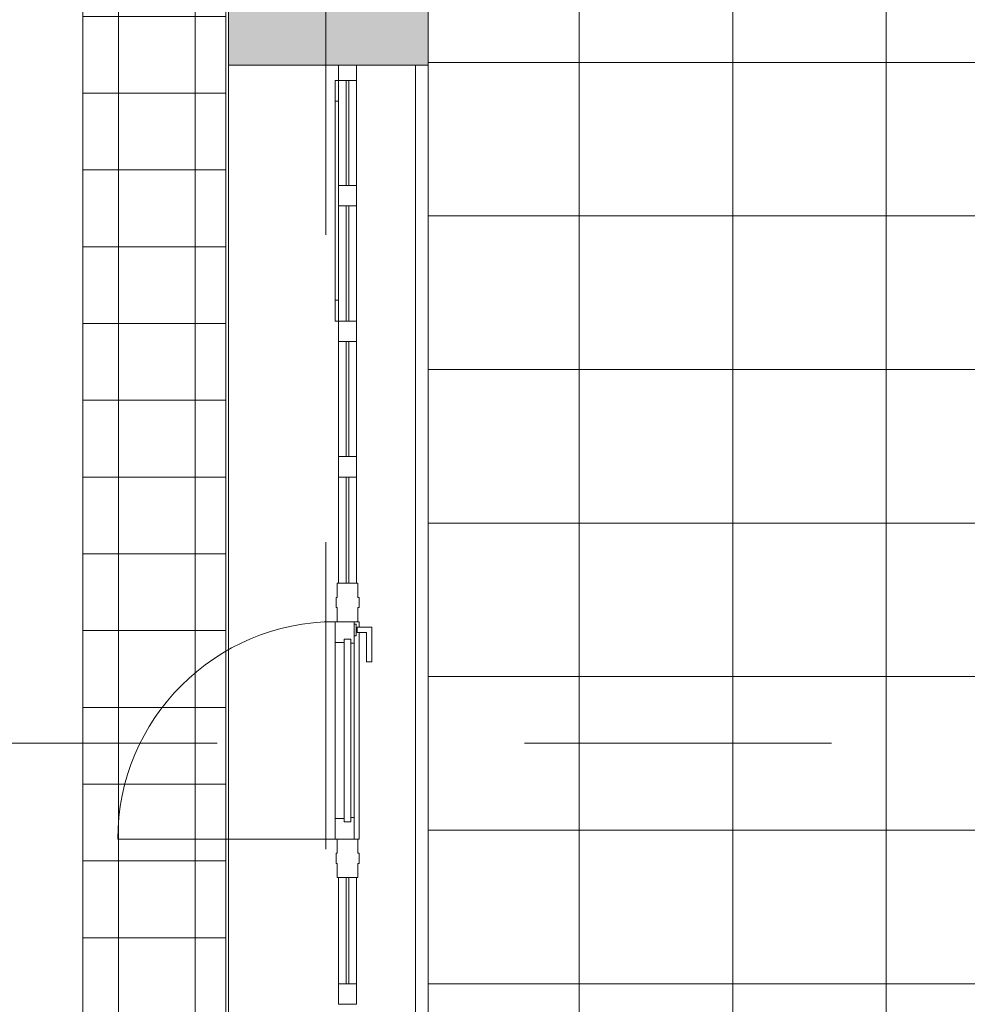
# Model space of a CAD drawing. Header units: millimetres. Extents: x -54833 to 17168, y -29122 to 68726.
# Tile 8 of 122: x -44186 to -40483, y 2320 to 6167. Entities that reach past the tile are written whole.
import ezdxf

# ---------------------------------------------------------------- set-up
doc = ezdxf.new("R2010")
doc.units = ezdxf.units.MM
doc.linetypes.add('Center', pattern=[5999.999824, 2400.000015, -1199.999936, 1199.999936, -1199.999936])
for name, color, linetype, lineweight in [('Curtain Panels', 7, 'Continuous', 9), ('Curtain Wall Mullions', 7, 'Continuous', 9), ('Curtain Wall Mullions-1', 7, 'Continuous', 18), ('Doors', 7, 'Continuous', 9), ('Floors', 7, 'Continuous', 9), ('Roofs', 7, 'Continuous', 9), ('Specialty Equipment', 7, 'Continuous', 9), ('Walls', 7, 'Continuous', 9), ('Walls-2', 7, 'Continuous', 18), ('Windows', 7, 'Continuous', 9)]:
    doc.layers.add(name, color=color, linetype=linetype, lineweight=lineweight)
for name, color, linetype, lineweight, true_color in [('Cut Pattern-1', 9, 'Continuous', 9, 0x808080), ('Grids-3', 7, 'Center', 9, 0xaaaaaa), ('Specialty Equipment-1', 7, 'Continuous', 9, 0x787878), ('Surface Pattern-1', 7, 'Continuous', 9, 0x232323)]:
    doc.layers.add(name, color=color, linetype=linetype, lineweight=lineweight, true_color=true_color)

# ---------------------------------------------------------------- blocks, each defined once
blk = doc.blocks.new('Klaasseina akna tüüp 9 - Aken_ üles avanev-12924857-1_ korruse plaan')
at = {"layer": 'Windows'}
for p, q in [((-470, -35), (-470, -47.8)), ((-470, -35), (-470, -47.8)), ((-388.8, -47.8), (-388.8, -35)), ((388.8, -35), (388.8, -47.8)), ((470, -47.8), (470, -35)), ((470, -47.8), (470, -35)), ((-470, -47.8), (470, -47.8)), ((-470, -47.8), (-388.8, -47.8)), ((388.8, -47.8), (470, -47.8))]:
    blk.add_line(p, q, dxfattribs=at)
blk = doc.blocks.new('System Panel - Peegelaknad 6-16-4-16-4_ paneel-13544905-1_ korruse plaan')
at = {"layer": 'Curtain Panels'}
for p, q in [((205, 5), (-205, 5)), ((-205, 5), (-205, -5)), ((205, -5), (205, 5)), ((-205, -5), (205, -5))]:
    blk.add_line(p, q, dxfattribs=at)
blk = doc.blocks.new('System Panel - Peegelaknad 6-16-4-16-4_ paneel-13544906-1_ korruse plaan')
at = {"layer": 'Curtain Panels'}
for p, q in [((225, 5), (-225, 5)), ((-225, 5), (-225, -5)), ((225, -5), (225, 5)), ((-225, -5), (225, -5))]:
    blk.add_line(p, q, dxfattribs=at)
blk = doc.blocks.new('System Panel - Peegelaknad 6-16-4-16-4_ paneel-13544907-1_ korruse plaan')
at = {"layer": 'Curtain Panels'}
for p, q in [((225, 5), (-225, 5)), ((-225, 5), (-225, -5)), ((225, -5), (225, 5)), ((-225, -5), (225, -5))]:
    blk.add_line(p, q, dxfattribs=at)
blk = doc.blocks.new('System Panel - Peegelaknad 6-16-4-16-4_ paneel-13635741-1_ korruse plaan')
at = {"layer": 'Curtain Panels'}
for p, q in [((170, 5), (-245, 5)), ((-245, 5), (-245, -5)), ((170, -5), (170, 5)), ((-245, -5), (170, -5))]:
    blk.add_line(p, q, dxfattribs=at)
blk = doc.blocks.new('System Panel - Peegelaknad 6-16-4-16-4_ paneel-13635742-1_ korruse plaan')
at = {"layer": 'Curtain Panels'}
for p, q in [((245, 5), (-170, 5)), ((-170, 5), (-170, -5)), ((245, -5), (245, 5)), ((-170, -5), (245, -5))]:
    blk.add_line(p, q, dxfattribs=at)
blk = doc.blocks.new('Rectangular Mullion - NEW 150x90mm-10528564-1_ korruse plaan')
at = {"layer": 'Curtain Wall Mullions-1'}
for p, q in [((-75, -40), (-75, 40)), ((-75, 40), (-20, 40)), ((-20, 40), (-20, 45)), ((-20, 45), (20, 45)), ((20, 45), (20, 40)), ((20, 40), (75, 40)), ((75, -26.2), (75, -40)), ((-20, -40), (-75, -40)), ((-20, -45), (-20, -40)), ((20, -45), (-20, -45)), ((75, -40), (20, -40)), ((20, -40), (20, -45))]:
    blk.add_line(p, q, dxfattribs=at)
blk = doc.blocks.new('Rectangular Mullion - NEW 150x90mm-V34-1_ korruse plaan')
at = {"layer": 'Curtain Wall Mullions-1'}
for p, q in [((-75, 40), (-20, 40)), ((-20, 40), (-20, 45)), ((-20, 45), (20, 45)), ((20, 45), (20, 40)), ((20, 40), (75, 40)), ((75, 40), (75, -40)), ((-75, -40), (-75, -26.2)), ((-20, -40), (-75, -40)), ((-20, -45), (-20, -40)), ((20, -45), (-20, -45)), ((75, -40), (20, -40)), ((20, -40), (20, -45))]:
    blk.add_line(p, q, dxfattribs=at)
blk = doc.blocks.new('Rectangular Mullion - NEW 80x70mm-10496726-1_ korruse plaan')
at = {"layer": 'Curtain Wall Mullions'}
for p, q in [((-42940, 49340), (-42940, 49790)), ((-42870, 49790), (-42870, 49340))]:
    blk.add_line(p, q, dxfattribs=at)
blk = doc.blocks.new('Rectangular Mullion - NEW 80x70mm-10496727-1_ korruse plaan')
at = {"layer": 'Curtain Wall Mullions'}
for p, q in [((-42940, 51965), (-42940, 52380)), ((-42870, 52380), (-42870, 51965))]:
    blk.add_line(p, q, dxfattribs=at)
blk = doc.blocks.new('Rectangular Mullion - NEW 80x70mm-10496728-1_ korruse plaan')
at = {"layer": 'Curtain Wall Mullions'}
for p, q in [((-42940, 50400), (-42940, 50815)), ((-42870, 50815), (-42870, 50400))]:
    blk.add_line(p, q, dxfattribs=at)
blk = doc.blocks.new('Rectangular Mullion - NEW 80x70mm-10496729-1_ korruse plaan')
at = {"layer": 'Curtain Wall Mullions'}
for p, q in [((-42940, 53520), (-42940, 53930)), ((-42870, 53930), (-42870, 53520))]:
    blk.add_line(p, q, dxfattribs=at)
blk = doc.blocks.new('Rectangular Mullion - NEW 60x70mm-10528324-1_ korruse plaan')
at = {"layer": 'Curtain Wall Mullions-1'}
for p, q in [((0, 35), (-60, 35)), ((-60, 35), (-60, -35)), ((0, -35), (0, 35)), ((-60, -35), (0, -35))]:
    blk.add_line(p, q, dxfattribs=at)
blk = doc.blocks.new('Rectangular Mullion - NEW 10x90mm-10496744-1_ korruse plaan')
at = {"layer": 'Curtain Wall Mullions'}
for p, q in [((-42865, 51815), (-42860, 51815)), ((-42860, 51793.2), (-42860, 51815)), ((-42860, 50965), (-42860, 51772.3)), ((-42860, 50965), (-42865, 50965))]:
    blk.add_line(p, q, dxfattribs=at)
blk = doc.blocks.new('Klaasseina ukse tüüp 2 - VU-15-17118587-1_ korruse plaan')
at = {"layer": 'Doors'}
for p, q in [((425, 26.2), (-425, 26.2)), ((-425, 26.2), (-425, -47.8)), ((-340.6, 26.2), (-425, 26.2)), ((-425, 26.2), (-425, -47.8)), ((356.5, 12.7), (-356.5, 12.7)), ((-356.5, 12.7), (-356.5, -12.7)), ((-356.5, -12.7), (-356.5, 12.7)), ((-356.5, 12.7), (-340.6, 12.7)), ((-340.6, 12.7), (-340.6, 26.2)), ((425, 26.2), (340.6, 26.2)), ((340.6, 26.2), (340.6, 12.7)), ((340.6, 12.7), (356.5, 12.7)), ((356.5, -12.7), (356.5, 12.7)), ((356.5, 12.7), (356.5, -12.7)), ((425, -47.8), (425, 26.2)), ((425, -47.8), (425, 26.2)), ((-356.5, -12.7), (356.5, -12.7)), ((-343.8, -12.7), (-356.5, -12.7)), ((-343.8, -47.8), (-343.8, -12.7)), ((356.5, -12.7), (343.8, -12.7)), ((343.8, -12.7), (343.8, -47.8)), ((-425, -47.8), (425, -47.8)), ((-425, -47.8), (-343.8, -47.8)), ((343.8, -47.8), (425, -47.8)), ((425, -897.8), (425, -47.8))]:
    blk.add_line(p, q, dxfattribs=at)
blk.add_arc((425, -47.8), 850, 180, 270, dxfattribs=at)
at = {"layer": 'Specialty Equipment'}
for p, q in [((-403.2, 38.1), (-403.2, 94.9)), ((-403.2, 94.9), (-270.2, 94.9)), ((-268.2, 93), (-268.2, 76)), ((-270.2, 74), (-382.3, 74)), ((-382.3, 74), (-382.3, 38.1)), ((-415.3, 26.2), (-415.3, 33.2)), ((-415.3, 33.2), (-401.7, 33.2)), ((-401.7, 38.1), (-403.2, 38.1)), ((-401.7, 33.2), (-401.7, 38.1)), ((-401.7, 38.1), (-383.9, 38.1)), ((-383.9, 33.2), (-401.7, 33.2)), ((-382.3, 38.1), (-383.9, 38.1)), ((-383.9, 38.1), (-383.9, 33.2)), ((-383.9, 33.2), (-370.3, 33.2)), ((-370.3, 33.2), (-370.3, 26.2))]:
    blk.add_line(p, q, dxfattribs=at)
for centre, start, end in [((-270.2, 93), 360, 90), ((-270.2, 76), 270, 0)]:
    blk.add_arc(centre, 1.98, start, end, dxfattribs=at)
blk = doc.blocks.new('Rectangular Mullion - NEW 80x70mm-10528603-1_ korruse plaan')
at = {"layer": 'Curtain Wall Mullions-1'}
for p, q in [((-40, 35), (40, 35)), ((-40, -35), (-40, 35)), ((40, 35), (40, -35)), ((40, -35), (-40, -35))]:
    blk.add_line(p, q, dxfattribs=at)
blk = doc.blocks.new('Rectangular Mullion - NEW 80x70mm-10528607-1_ korruse plaan')
at = {"layer": 'Curtain Wall Mullions-1'}
for p, q in [((-40, 35), (40, 35)), ((-40, -35), (-40, 35)), ((40, 35), (40, -35)), ((40, -35), (-40, -35))]:
    blk.add_line(p, q, dxfattribs=at)
blk = doc.blocks.new('Rectangular Mullion - NEW 80x70mm-10528612-1_ korruse plaan')
at = {"layer": 'Curtain Wall Mullions-1'}
for p, q in [((-40, 35), (40, 35)), ((-40, -35), (-40, 35)), ((40, 35), (40, -35)), ((40, -35), (-40, -35))]:
    blk.add_line(p, q, dxfattribs=at)
blk = doc.blocks.new('Rectangular Mullion - NEW 80x70mm-10528616-1_ korruse plaan')
at = {"layer": 'Curtain Wall Mullions-1'}
for p, q in [((-40, 35), (40, 35)), ((-40, -35), (-40, 35)), ((40, 35), (40, -35)), ((40, -35), (-40, -35))]:
    blk.add_line(p, q, dxfattribs=at)
blk = doc.blocks.new('F-korpuse kanali kate - Süvendi rest 01-13171962-1_ korruse plaan')
at = {"layer": 'Specialty Equipment-1'}
h = blk.add_hatch(dxfattribs=at)
h.set_pattern_fill('FP_33', color=256, style=0, pattern_type=2)
h.set_pattern_definition([(0, (0, 780), (0, 300), []), (90, (0, 780), (-300, 2e-14), [])])
h.paths.add_polyline_path([(-43940, 810.4), (-43380, 810.4), (-43380, 12315), (-43940, 12315), (-43940, 1242.4)])
h.paths.add_polyline_path([(-43380, 12465), (-43380, 18624), (-43940, 18624), (-43940, 12465)])
h.paths.add_polyline_path([(-43420, 18716), (-43380, 18716), (-43380, 24046), (-43940, 24046), (-43940, 18716)])
h.paths.add_polyline_path([(-43420, 24138), (-43380, 24138), (-43380, 30693.4), (-43940, 30693.4), (-43940, 24138)])
h.paths.add_polyline_path([(-43420, 30785.4), (-43380, 30785.4), (-43380, 48714.4), (-43940, 48714.4), (-43940, 30785.4)])
h.paths.add_polyline_path([(-43940, 48806.4), (-43380, 48806.4), (-43380, 53990.4), (-43940, 53990.4), (-43940, 49796.8)])
at = {"layer": 'Specialty Equipment'}
for p, q in [((-43940, 12315), (-43940, 810.4)), ((-43380, 810.4), (-43380, 12315))]:
    blk.add_line(p, q, dxfattribs=at)

msp = doc.modelspace()

# ---------------------------------------------------------------- hatches: boundary and pattern name
at = {"layer": 'Cut Pattern-1'}
h = msp.add_hatch(color=256, dxfattribs=at)
h.paths.add_polyline_path([(-43370, 0), (-42590, 0), (-42590, 790), (-43370, 790)])
h.paths.add_polyline_path([(-42590, 5990), (-42590, 6790), (-43370, 6790), (-43370, 5990)])
h.paths.add_polyline_path([(-42647, 11990), (-42590, 11990), (-42590, 12825), (-43370, 12825), (-43370, 11990), (-43082.5, 11990)])
h.paths.add_polyline_path([(-42640, 18025), (-42640, 18825), (-43370, 18825), (-43370, 18025)])
h.paths.add_polyline_path([(-43370, 24025), (-42640, 24025), (-42640, 24825), (-43370, 24825)])
h.paths.add_polyline_path([(-42640, 30025), (-42640, 30825), (-43370, 30825), (-43370, 30025)])
h.paths.add_polyline_path([(-42640, 36025), (-42640, 36825), (-43370, 36825), (-43370, 36025)])
h.paths.add_polyline_path([(-42640, 42025), (-42640, 42825), (-43370, 42825), (-43370, 42025)])
h.paths.add_polyline_path([(-43082.5, 48025), (-42590, 48025), (-42590, 48790), (-43370, 48790), (-43370, 48025)])
h.paths.add_polyline_path([(-42590, 53990), (-42590, 54570.4), (-43370, 54570.4), (-43370, 53990), (-43082.5, 53990)])
at = {"layer": 'Surface Pattern-1'}
h = msp.add_hatch(dxfattribs=at)
h.set_pattern_fill('FP_30', color=256, style=0, pattern_type=2)
h.set_pattern_definition([(0, (0, 0), (0, 600), []), (90, (0, 0), (-600, 4e-14), [])])
h.paths.add_polyline_path([(-40469.4, 796), (-38929, 796), (-40163.4, 3075.8), (-40163.4, 4239.2), (-38798.4, 7692.6), (-40511, 9948.5), (-42590, 9948.5), (-42590, 1350.4), (-42335, 1350.4), (-42335, 850.4), (-42590, 850.4), (-42590, 796), (-42211.5, 796)])
h.paths.add_polyline_path([(-39990.1, 5450), (-40027.1, 5452.1), (-40078.8, 5461.8), (-40108.9, 5471.3), (-40145, 5486.5), (-40169.3, 5499.9), (-40200.5, 5520.7), (-40227.2, 5543.1), (-40251.6, 5567.9), (-40271.3, 5592.2), (-40293.9, 5626.6), (-40306, 5650.3), (-40319.5, 5682.7), (-40330.2, 5718.8), (-40337.1, 5755.9), (-40339.4, 5784.7), (-40339.2, 5821.8), (-40335.7, 5852.7), (-40328, 5890.4), (-40319.5, 5917.1), (-40306.3, 5949.2), (-40287.6, 5983.6), (-40270.1, 6009.5), (-40249.7, 6034.1), (-40224.6, 6059.3), (-40198, 6081.1), (-40163.5, 6103.7), (-40136.3, 6117.6), (-40105.2, 6130.1), (-40072.2, 6139.9), (-40038.2, 6146.3), (-40005.5, 6149.2), (-39968.4, 6149), (-39937.5, 6145.6), (-39901.6, 6138.2), (-39871.4, 6128.7), (-39835.3, 6113.5), (-39811, 6100.1), (-39779.9, 6079.3), (-39753.2, 6056.9), (-39730.8, 6034.3), (-39709.1, 6007.8), (-39686.5, 5973.4), (-39674.3, 5949.7), (-39660.9, 5917.3), (-39650.1, 5881.2), (-39643.5, 5845.4), (-39640.9, 5815.3), (-39641.3, 5777.2), (-39644.6, 5747), (-39652.4, 5709.6), (-39660.8, 5682.9), (-39674, 5650.8), (-39692.7, 5616.4), (-39710.2, 5590.5), (-39730.6, 5565.9), (-39755.8, 5540.7), (-39782.3, 5518.9), (-39816.8, 5496.3), (-39844.1, 5482.4), (-39875.2, 5469.9), (-39908.2, 5460.2), (-39946.2, 5453.1), (-39974.9, 5450.8), (-39982.6, 5450.4)])
h.paths.add_polyline_path([(-39990.1, 5490), (-40008.2, 5491), (-39997.4, 5490.3)])
h.paths.add_polyline_path([(-39974.2, 5490.8), (-39936.9, 5494.9), (-39905.7, 5501.9), (-39946.2, 5493.6), (-39972.2, 5491)])
h.paths.add_polyline_path([(-40036.5, 5493.9), (-40088.1, 5506.5), (-40040.7, 5494.5)])
h.paths.add_polyline_path([(-40095.4, 5508.8), (-40143.4, 5531.2), (-40101.4, 5511)])
h.paths.add_polyline_path([(-39857.1, 5520.5), (-39824.1, 5538.6), (-39800.1, 5555.5), (-39831.2, 5534.3), (-39852, 5523.2)])
h.paths.add_polyline_path([(-40149.9, 5534.8), (-40191.8, 5565.4), (-40154.1, 5537.3), (-40152.9, 5536.6)])
h.paths.add_polyline_path([(-40220, 5592.5), (-40251.9, 5635.1), (-40267, 5661.8), (-40242.7, 5620.7), (-40221.1, 5593.8)])
h.paths.add_polyline_path([(-39760.2, 5592.7), (-39736.8, 5621.8), (-39758.8, 5594.4)])
h.paths.add_polyline_path([(-39724, 5641.9), (-39706.9, 5674.7), (-39721.4, 5646.8)])
h.paths.add_polyline_path([(-40281.8, 5696.1), (-40294.9, 5746.7), (-40298.6, 5776.3), (-40291.7, 5729.3), (-40282, 5696.5)])
h.paths.add_polyline_path([(-39698.4, 5696.5), (-39687.5, 5734.2), (-39682.8, 5762), (-39691.4, 5719.7), (-39698.1, 5697.3)])
h.paths.add_polyline_path([(-39680.9, 5784.7), (-39680.9, 5784.8), (-39680.9, 5784.8)])
h.paths.add_polyline_path([(-40299.4, 5785.2), (-40297.3, 5836.9), (-40299.7, 5791.2)])
h.paths.add_polyline_path([(-39683.9, 5845.8), (-39691.5, 5882), (-39685, 5851.1)])
h.paths.add_polyline_path([(-40296.3, 5846.3), (-40283.6, 5897.9), (-40295.7, 5850.6)])
h.paths.add_polyline_path([(-40281.3, 5905.2), (-40258.9, 5953.2), (-40279.2, 5911.2)])
h.paths.add_polyline_path([(-39710.6, 5933.1), (-39728.7, 5966.1), (-39745.6, 5990.1), (-39724.5, 5959), (-39713.4, 5938.2)])
h.paths.add_polyline_path([(-40255.3, 5959.8), (-40224.8, 6001.6), (-40252.8, 5964)])
h.paths.add_polyline_path([(-40197.6, 6029.8), (-40155.5, 6061.4), (-40128.4, 6076.8), (-40169.4, 6052.5), (-40194.2, 6032.9)])
h.paths.add_polyline_path([(-39782.9, 6030), (-39812, 6053.3), (-39786.6, 6033)])
h.paths.add_polyline_path([(-39832.1, 6066.2), (-39864.8, 6083.3), (-39836.9, 6068.8)])
h.paths.add_polyline_path([(-40094.1, 6091.7), (-40042.2, 6105), (-40013.9, 6108.4), (-40060.9, 6101.5), (-40089.2, 6093.4)])
h.paths.add_polyline_path([(-39886.7, 6091.8), (-39924.4, 6102.7), (-39890.8, 6093)])
h.paths.add_polyline_path([(-39945.2, 6106.3), (-39982.8, 6109.7), (-39945.4, 6106.3)])
h.paths.add_polyline_path([(-39564.5, 6184.9), (-40012.6, 6225.8), (-39995, 6405.2), (-39990, 6405.3), (-39987.5, 6421.1), (-39896, 6413.1), (-39893.6, 6466.2), (-39991, 6474.7), (-39991.9, 6464), (-40021.8, 6466.6), (-39980.9, 6936.2), (-39951, 6933.6), (-39950.1, 6922.8), (-39503.7, 6883.9), (-39502.7, 6894.6), (-39472.8, 6892), (-39513.7, 6422.4), (-39543.6, 6425), (-39543.9, 6435.7), (-39642.5, 6442.1), (-39644.9, 6391.2), (-39554.3, 6383.3), (-39554.3, 6366.8), (-39548.7, 6366.3), (-39564.3, 6187.6)])
h.paths.add_polyline_path([(-39591.1, 6225.8), (-39589.3, 6255.3), (-39977, 6289), (-39979.6, 6259.6), (-39591.4, 6225.8)])
h.paths.add_polyline_path([(-39676.8, 6394), (-39674.5, 6447.1), (-39861.5, 6463.4), (-39864, 6410.3), (-39678.2, 6394.1)])
h.paths.add_polyline_path([(-39562.9, 6549), (-39562.5, 6554.1), (-39951, 6587.9), (-39951.4, 6582.9), (-39568.1, 6549.5)])
h.paths.add_polyline_path([(-39553.3, 6659.9), (-39552.8, 6664.9), (-39941.4, 6698.7), (-39941.8, 6693.7), (-39568.1, 6661.2)])
h.paths.add_polyline_path([(-39543.6, 6770.7), (-39543.2, 6775.7), (-39931.7, 6809.6), (-39932.2, 6804.5), (-39568.1, 6772.8)])
h.paths.add_polyline_path([(-39265.1, 6831), (-40093.6, 7182.6), (-39740.9, 8010.6), (-38914.3, 7657.5), (-39264.9, 6831.6)])
h.paths.add_polyline_path([(-39340.8, 6895.7), (-39182.6, 7268.5), (-39187.8, 7270.7), (-39346, 6897.9)])
h.paths.add_polyline_path([(-39433.5, 6935), (-39275.2, 7307.8), (-39281, 7308.6), (-39438.6, 6937.2)])
h.paths.add_polyline_path([(-39526.1, 6974.4), (-39367.9, 7347.2), (-39373, 7349.4), (-39531.3, 6976.6)])
h.paths.add_polyline_path([(-39618.7, 7013.7), (-39460.5, 7386.5), (-39465.7, 7388.7), (-39623.9, 7015.9)])
h.paths.add_polyline_path([(-39711.3, 7053), (-39553.1, 7425.8), (-39558.3, 7428), (-39716.5, 7055.2)])
h.paths.add_polyline_path([(-42251.7, 7079.8), (-42555.5, 7411.8), (-42421.7, 7532.5), (-42418.3, 7528.9), (-42406.1, 7540), (-42341.8, 7472.9), (-42304.1, 7507.7), (-42371.9, 7581.2), (-42382.2, 7571.8), (-42402.5, 7593.8), (-42051.4, 7917.9), (-42031, 7895.9), (-42041.3, 7886.4), (-41736, 7555.7), (-41725.8, 7565.2), (-41705.5, 7543.1), (-42056.6, 7219), (-42077, 7241.1), (-42066.7, 7250.5), (-42136.2, 7322.4), (-42172, 7286.3), (-42111.8, 7218.4), (-42121.1, 7206.8), (-42119.3, 7202), (-42251.1, 7080.3)])
h.paths.add_polyline_path([(-39804, 7092.3), (-39645.7, 7465.1), (-39650.9, 7467.3), (-39809.2, 7094.5)])
h.paths.add_polyline_path([(-42243.8, 7128), (-42222.1, 7148), (-42488.2, 7433.1), (-42508, 7414.3), (-42244.3, 7128.5)])
h.paths.add_polyline_path([(-39896.6, 7131.6), (-39738.4, 7504.4), (-39743.5, 7506.6), (-39901.8, 7133.8)])
h.paths.add_polyline_path([(-39989.2, 7170.9), (-39831, 7543.7), (-39896, 7571.3), (-40054.2, 7198.5), (-39998.3, 7174.8)])
h.paths.add_polyline_path([(-39170.9, 7296.1), (-39012.6, 7668.9), (-39017.8, 7671.1), (-39176.1, 7298.3)])
h.paths.add_polyline_path([(-42193.9, 7310.1), (-42154.9, 7346.1), (-42283.8, 7485.7), (-42321.2, 7448), (-42194, 7310.2)])
h.paths.add_polyline_path([(-39263.5, 7335.5), (-39105.3, 7708.3), (-39110.4, 7710.5), (-39268.7, 7337.7)])
h.paths.add_polyline_path([(-42005.3, 7348), (-42001.6, 7351.4), (-42266.1, 7638), (-42269.9, 7634.6), (-42011.8, 7355.1)])
h.paths.add_polyline_path([(-39356.1, 7374.8), (-39197.9, 7747.6), (-39203.1, 7749.8), (-39361.3, 7377), (-39357, 7375.1)])
h.paths.add_polyline_path([(-39448.8, 7414.1), (-39290.5, 7786.9), (-39295.7, 7789.1), (-39453.9, 7416.3)])
h.paths.add_polyline_path([(-41923.6, 7423.5), (-41919.9, 7426.9), (-42184.4, 7713.5), (-42188.1, 7710), (-41935.1, 7436)])
h.paths.add_polyline_path([(-39541.4, 7453.4), (-39383.1, 7826.2), (-39388.3, 7828.4), (-39546.6, 7455.6), (-39542.2, 7453.8)])
h.paths.add_polyline_path([(-40186.3, 7476.6), (-40519.6, 7809.9), (-40498.4, 7831.1), (-40490.9, 7823.6), (-40420.2, 7894.3), (-40459.1, 7930.4), (-40523.5, 7866.1), (-40535.1, 7877.7), (-40541.5, 7874.2), (-40668.8, 8001.5), (-40349.3, 8318.4), (-40223.3, 8189.5), (-40226.8, 8186), (-40215.2, 8174.3), (-40279.5, 8107.2), (-40243.4, 8071), (-40172.7, 8141.8), (-40180.2, 8149.3), (-40159, 8170.5), (-39825.7, 7837.2), (-39846.9, 7816), (-39854.5, 7823.6), (-40172.7, 7505.4), (-40165.1, 7497.8), (-40172.7, 7490.3)])
h.paths.add_polyline_path([(-39634, 7492.7), (-39475.8, 7865.5), (-39480.9, 7867.7), (-39639.2, 7494.9)])
h.paths.add_polyline_path([(-41841.8, 7498.9), (-41838.1, 7502.4), (-42102.6, 7788.9), (-42106.4, 7785.5), (-41849.3, 7507)])
h.paths.add_polyline_path([(-39726.6, 7532), (-39568.4, 7904.8), (-39573.6, 7907), (-39731.8, 7534.2), (-39727.1, 7532.2)])
h.paths.add_polyline_path([(-39819.3, 7571.4), (-39661, 7944.2), (-39726.9, 7969.7), (-39884.3, 7599), (-39853.5, 7585.9)])
h.paths.add_polyline_path([(-40230.1, 7605.2), (-39954.3, 7881), (-39957.9, 7884.6), (-40233.7, 7608.8)])
h.paths.add_polyline_path([(-40308.8, 7683.9), (-40033.8, 7960.5), (-40036.6, 7963.2), (-40312.3, 7687.5)])
h.paths.add_polyline_path([(-40387.4, 7762.5), (-40111.7, 8038.3), (-40115.2, 8041.9), (-40391, 7766.1)])
h.paths.add_polyline_path([(-40398.9, 7915.5), (-40264.6, 8049.8), (-40303.5, 8086), (-40435.1, 7951.6), (-40401.2, 7917.7)])
h.paths.add_polyline_path([(-40599.6, 7974.7), (-40323.8, 8250.5), (-40345.1, 8270.9), (-40620.4, 7995.5), (-40602.1, 7977.2)])
h.paths.add_polyline_path([(-42432.2, 7999.2), (-42534.9, 8001.2), (-42532.9, 8899.2), (-41634.9, 8899.2), (-41634.9, 7999.2), (-42429.2, 7999.2)])
h.paths.add_polyline_path([(-42031.7, 8029.2), (-42031.7, 8434.2), (-42037.4, 8434.2), (-42037.4, 8029.2)])
h.paths.add_polyline_path([(-42434.2, 8029.2), (-42434.2, 8434.2), (-42439.9, 8434.2), (-42439.9, 8029.2)])
h.paths.add_polyline_path([(-41836.1, 8029.2), (-41830.5, 8029.2), (-41830.5, 8434.2), (-41836.1, 8434.2), (-41836.1, 8131.9)])
h.paths.add_polyline_path([(-41931.1, 8029.2), (-41931.1, 8434.2), (-41936.7, 8434.2), (-41936.7, 8029.2)])
h.paths.add_polyline_path([(-42138, 8029.2), (-42132.4, 8029.2), (-42132.4, 8434.2), (-42138, 8434.2), (-42138, 8131.9)])
h.paths.add_polyline_path([(-42238.6, 8029.2), (-42233, 8029.2), (-42233, 8434.2), (-42238.6, 8434.2), (-42238.6, 8131.9)])
h.paths.add_polyline_path([(-42339.2, 8029.2), (-42333.6, 8029.2), (-42333.6, 8434.2), (-42339.2, 8434.2), (-42339.2, 8131.9)])
h.paths.add_polyline_path([(-41735.5, 8029.2), (-41664.9, 8029.2), (-41664.9, 8434.2), (-41735.5, 8434.2)])
h.paths.add_polyline_path([(-41664.9, 8464.2), (-41664.9, 8869.2), (-41735.5, 8869.2), (-41735.5, 8464.2)])
h.paths.add_polyline_path([(-42138, 8464.2), (-42132.4, 8464.2), (-42132.4, 8869.2), (-42138, 8869.2), (-42138, 8788)])
h.paths.add_polyline_path([(-42037.4, 8464.2), (-42031.7, 8464.2), (-42031.7, 8869.2), (-42037.4, 8869.2), (-42037.4, 8648.3)])
h.paths.add_polyline_path([(-42233, 8464.2), (-42233, 8869.2), (-42238.6, 8869.2), (-42238.6, 8464.2)])
h.paths.add_polyline_path([(-41931.1, 8464.2), (-41931.1, 8869.2), (-41936.7, 8869.2), (-41936.7, 8464.2)])
h.paths.add_polyline_path([(-41830.5, 8464.2), (-41830.5, 8869.2), (-41836.1, 8869.2), (-41836.1, 8464.2)])
h.paths.add_polyline_path([(-42339.2, 8464.2), (-42333.6, 8464.2), (-42333.6, 8869.2), (-42339.2, 8869.2), (-42339.2, 8788)])
h.paths.add_polyline_path([(-42434.2, 8464.2), (-42434.2, 8869.2), (-42439.9, 8869.2), (-42439.9, 8464.2)])
h.paths.add_polyline_path([(-42086, 8932), (-42410.1, 9283.1), (-42388.1, 9303.5), (-42378.7, 9293.2), (-42306.7, 9362.8), (-42342.9, 9398.5), (-42410.8, 9338.3), (-42422.3, 9347.6), (-42427.2, 9345.8), (-42549.4, 9478.2), (-42217.4, 9782), (-42096.6, 9648.2), (-42100.3, 9644.8), (-42089.2, 9632.6), (-42156.2, 9568.3), (-42121.5, 9530.6), (-42048, 9598.4), (-42057.4, 9608.7), (-42035.4, 9629), (-41711.3, 9277.9), (-41733.3, 9257.5), (-41742.8, 9267.8), (-42073.4, 8962.6), (-42064, 8952.3), (-42073.4, 8943.6)])
h.paths.add_polyline_path([(-42126.8, 9064.6), (-41840.2, 9329.1), (-41843.7, 9332.9), (-42130.3, 9068.3)])
h.paths.add_polyline_path([(-42202.3, 9146.4), (-41915.7, 9410.9), (-41919.1, 9414.6), (-42205.7, 9150.1)])
h.paths.add_polyline_path([(-42277.7, 9228.1), (-41991.2, 9492.6), (-41994.6, 9496.4), (-42281.2, 9231.8)])
h.paths.add_polyline_path([(-42283.1, 9381.4), (-42143.5, 9510.3), (-42181.2, 9547.7), (-42317.9, 9419.1), (-42291.7, 9390.7)])
h.paths.add_polyline_path([(-42481.2, 9448.6), (-42196.1, 9714.7), (-42214.9, 9734.5), (-42501.2, 9470.3), (-42484.9, 9452.6)])

# ---------------------------------------------------------------- linework, layer by layer
at = {"layer": 'Floors'}
msp.add_line((-43940, 810.4), (-43940, 12315), dxfattribs=at)
at = {"layer": 'Grids-3'}
for p, q in [((-42990, 61726.4), (-42990, -17569.7)), ((-45814.1, 3340), (-17590, 3340))]:
    msp.add_line(p, q, dxfattribs=at)
at = {"layer": 'Roofs'}
msp.add_line((-42590, 5990), (-42590, 1350.4), dxfattribs=at)
at = {"layer": 'Walls'}
for p, q in [((-43370, 5990), (-43370, 810.4)), ((-42640, 5990), (-42640, 796))]:
    msp.add_line(p, q, dxfattribs=at)
at = {"layer": 'Walls-2'}
for p, q in [((-43370, 6790), (-43370, 5990)), ((-42590, 5990), (-42590, 6790)), ((-43370, 5990), (-42590, 5990))]:
    msp.add_line(p, q, dxfattribs=at)

# ---------------------------------------------------------------- block references
at = {"layer": 'Curtain Panels', "rotation": 269.9999999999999}
for name, p in [('System Panel - Peegelaknad 6-16-4-16-4_ paneel-13544905-1_ korruse plaan', (-42905, 5725)), ('System Panel - Peegelaknad 6-16-4-16-4_ paneel-13544906-1_ korruse plaan', (-42905, 5215)), ('System Panel - Peegelaknad 6-16-4-16-4_ paneel-13544907-1_ korruse plaan', (-42905, 4685)), ('System Panel - Peegelaknad 6-16-4-16-4_ paneel-13635741-1_ korruse plaan', (-42905, 4135)), ('System Panel - Peegelaknad 6-16-4-16-4_ paneel-13635742-1_ korruse plaan', (-42905, 2645))]:
    msp.add_blockref(name, p, dxfattribs=at)
at = {"layer": 'Curtain Wall Mullions', "rotation": 89.99999999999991}
msp.add_blockref('Rectangular Mullion - NEW 60x70mm-10528324-1_ korruse plaan', (-42905, 5990), dxfattribs=at)
at = {"layer": 'Curtain Wall Mullions'}
for name, p in [('Rectangular Mullion - NEW 80x70mm-10496729-1_ korruse plaan', (0, -48000)), ('Rectangular Mullion - NEW 80x70mm-10496726-1_ korruse plaan', (0, -44350)), ('Rectangular Mullion - NEW 80x70mm-10496726-1_ korruse plaan', (0, -44880)), ('Rectangular Mullion - NEW 80x70mm-10496727-1_ korruse plaan', (0, -48000)), ('Rectangular Mullion - NEW 10x90mm-10496744-1_ korruse plaan', (0, -48000)), ('Rectangular Mullion - NEW 80x70mm-10496728-1_ korruse plaan', (0, -48000))]:
    msp.add_blockref(name, p, dxfattribs=at)
at = {"layer": 'Curtain Wall Mullions', "extrusion": (0, 0, -1), "rotation": 270.0000000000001}
for name, p in [('Rectangular Mullion - NEW 80x70mm-10528616-1_ korruse plaan', (42905, 5480)), ('Rectangular Mullion - NEW 80x70mm-10528612-1_ korruse plaan', (42905, 4950)), ('Rectangular Mullion - NEW 80x70mm-10528607-1_ korruse plaan', (42905, 4420)), ('Rectangular Mullion - NEW 150x90mm-10528564-1_ korruse plaan', (42905, 3890)), ('Rectangular Mullion - NEW 150x90mm-V34-1_ korruse plaan', (42905, 2890)), ('Rectangular Mullion - NEW 80x70mm-10528603-1_ korruse plaan', (42905, 2360))]:
    msp.add_blockref(name, p, dxfattribs=at)
at = {"layer": 'Doors', "rotation": 269.9999999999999}
msp.add_blockref('Klaasseina ukse tüüp 2 - VU-15-17118587-1_ korruse plaan', (-42905, 3390), dxfattribs=at)
at = {"layer": 'Specialty Equipment'}
msp.add_blockref('F-korpuse kanali kate - Süvendi rest 01-13171962-1_ korruse plaan', (0, 0), dxfattribs=at)
at = {"layer": 'Windows', "rotation": 269.9999999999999}
msp.add_blockref('Klaasseina akna tüüp 9 - Aken_ üles avanev-12924857-1_ korruse plaan', (-42905, 5460), dxfattribs=at)

doc.saveas('drawing.dxf')
